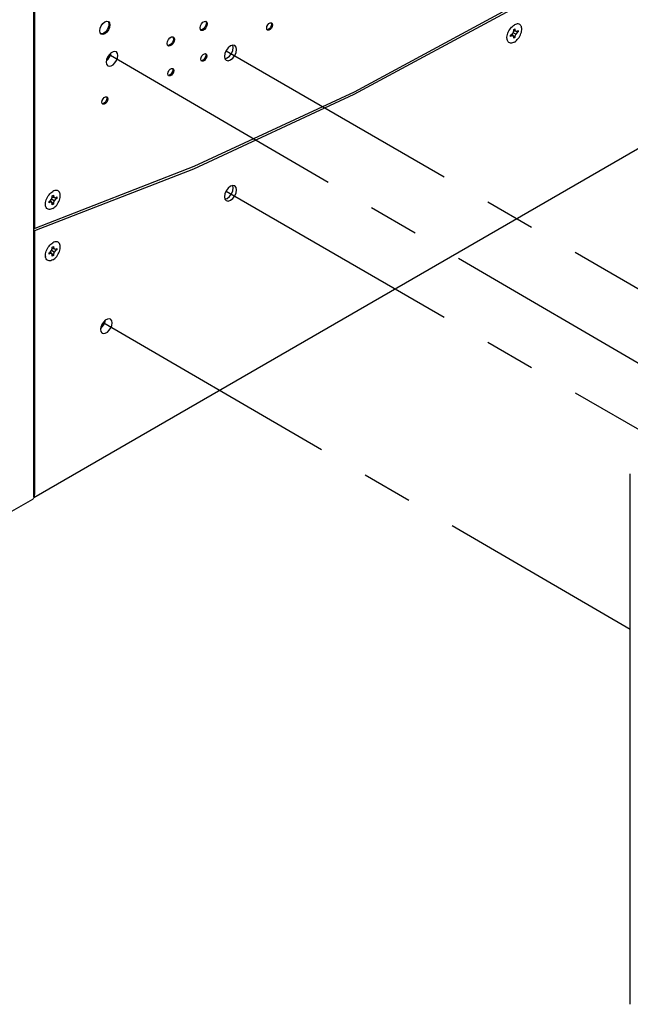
# Model space of a CAD drawing. Header units: inches. Extents: x 0 to 34, y 0 to 22.
# Tile 35 of 66: x 4.5 to 6.2, y 5 to 7.7. Entities that reach past the tile are written whole.
import ezdxf

# ---------------------------------------------------------------- set-up
doc = ezdxf.new("R2010")
doc.units = ezdxf.units.IN
doc.header["$LTSCALE"] = 1.87
doc.header["$MEASUREMENT"] = 0
doc.linetypes.add('CENTER', pattern=[0.6, 0.375, -0.075, 0.075, -0.075])
doc.layers.get('0').update_dxf_attribs({"linetype": 'CONTINUOUS'})
doc.layers.add('DEFAULT_1', color=7, linetype='CENTER')
doc.layers.add('DETAIL', color=7, linetype='CONTINUOUS')

msp = doc.modelspace()

# ---------------------------------------------------------------- linework, layer by layer
at = {"color": 2, "linetype": 'CONTINUOUS'}
for p, q in [((4.5874, 6.4001), (7.2585, 7.9424)), ((4.5875, 6.4014), (4.5875, 7.851)), ((4.5908, 7.1492), (4.5908, 7.8452)), ((5.9273, 7.7705), (5.4793, 7.5288)), ((5.4793, 7.5227), (5.9273, 7.7643)), ((4.771, 7.6993), (4.7721, 7.7062)), ((4.7721, 7.7062), (4.7752, 7.7133)), ((4.7752, 7.7133), (4.7798, 7.7195)), ((4.7798, 7.7195), (4.7852, 7.7239)), ((4.7852, 7.7239), (4.7907, 7.7258)), ((4.7925, 7.7033), (4.7896, 7.699)), ((4.7907, 7.7258), (4.7953, 7.7249)), ((4.7948, 7.708), (4.7925, 7.7033)), ((4.7962, 7.7128), (4.7948, 7.708)), ((4.7953, 7.7249), (4.7984, 7.7214)), ((4.7984, 7.7088), (4.7953, 7.7017)), ((4.7959, 7.7243), (4.7967, 7.7173)), ((4.7967, 7.7173), (4.7962, 7.7128)), ((4.7984, 7.7214), (4.7995, 7.7157)), ((4.7995, 7.7157), (4.7984, 7.7088)), ((5.0504, 7.7071), (5.0514, 7.7127)), ((5.0514, 7.7026), (5.0504, 7.7071)), ((5.0514, 7.7127), (5.0542, 7.7184)), ((5.0542, 7.7184), (5.0582, 7.7229)), ((5.0599, 7.7044), (5.0555, 7.7018)), ((5.0582, 7.7229), (5.0627, 7.7255)), ((5.0627, 7.7028), (5.0582, 7.7002)), ((5.064, 7.7089), (5.0599, 7.7044)), ((5.0627, 7.7255), (5.0667, 7.7256)), ((5.0667, 7.7074), (5.0627, 7.7028)), ((5.0668, 7.7146), (5.064, 7.7089)), ((5.0666, 7.7256), (5.0678, 7.7203)), ((5.0667, 7.7256), (5.0676, 7.7252)), ((5.0695, 7.7131), (5.0667, 7.7074)), ((5.0678, 7.7203), (5.0668, 7.7146)), ((5.0676, 7.7252), (5.0695, 7.7232)), ((5.0695, 7.7232), (5.0705, 7.7187)), ((5.0705, 7.7187), (5.0695, 7.7131)), ((5.2357, 7.7062), (5.2365, 7.7108)), ((5.2365, 7.7026), (5.2357, 7.7062)), ((5.2365, 7.7108), (5.2388, 7.7155)), ((5.243, 7.7043), (5.2377, 7.7013)), ((5.2388, 7.7155), (5.2421, 7.7192)), ((5.2421, 7.7192), (5.2458, 7.7213)), ((5.2458, 7.7028), (5.2421, 7.7006)), ((5.2463, 7.7081), (5.243, 7.7043)), ((5.2458, 7.7213), (5.2491, 7.7214)), ((5.2491, 7.7065), (5.2458, 7.7028)), ((5.2486, 7.7127), (5.2463, 7.7081)), ((5.2485, 7.7214), (5.2494, 7.7173)), ((5.2494, 7.7173), (5.2486, 7.7127)), ((5.2491, 7.7214), (5.2498, 7.7211)), ((5.2514, 7.7111), (5.2491, 7.7065)), ((5.2498, 7.7211), (5.2514, 7.7194)), ((5.2514, 7.7194), (5.2522, 7.7158)), ((5.2522, 7.7158), (5.2514, 7.7111)), ((5.91, 7.6994), (5.912, 7.7028)), ((5.912, 7.7028), (5.9144, 7.706)), ((5.9144, 7.706), (5.9169, 7.7089)), ((5.9169, 7.7089), (5.9195, 7.7115)), ((5.9195, 7.7115), (5.9223, 7.7138)), ((5.9223, 7.7138), (5.9251, 7.7156)), ((5.9234, 7.7032), (5.9267, 7.7051)), ((5.9234, 7.6994), (5.9234, 7.7032)), ((5.9279, 7.717), (5.9251, 7.7156)), ((5.9267, 7.7051), (5.9267, 7.7013)), ((5.9306, 7.718), (5.9279, 7.717)), ((5.9333, 7.7184), (5.9306, 7.718)), ((5.9358, 7.7183), (5.9333, 7.7184)), ((5.9381, 7.7178), (5.9358, 7.7183)), ((5.9402, 7.7168), (5.9381, 7.7178)), ((5.9419, 7.7153), (5.9402, 7.7168)), ((5.9434, 7.7133), (5.9419, 7.7153)), ((5.9445, 7.711), (5.9434, 7.7133)), ((5.9453, 7.7083), (5.9445, 7.711)), ((5.9457, 7.7053), (5.9453, 7.7083)), ((5.9457, 7.7021), (5.9457, 7.7053)), ((4.7721, 7.6937), (4.771, 7.6993)), ((4.7752, 7.6901), (4.7721, 7.6937)), ((4.7788, 7.6911), (4.7747, 7.6907)), ((4.7798, 7.6892), (4.7752, 7.6901)), ((4.7825, 7.6927), (4.7788, 7.6911)), ((4.7852, 7.6911), (4.7798, 7.6892)), ((4.7862, 7.6954), (4.7825, 7.6927)), ((4.7907, 7.6955), (4.7852, 7.6911)), ((4.7896, 7.699), (4.7862, 7.6954)), ((4.7953, 7.7017), (4.7907, 7.6955)), ((4.9624, 7.6751), (4.9665, 7.6796)), ((4.9665, 7.6796), (4.971, 7.6822)), ((4.971, 7.6822), (4.975, 7.6823)), ((4.9749, 7.6823), (4.9761, 7.677)), ((4.975, 7.6823), (4.9758, 7.6819)), ((4.9761, 7.677), (4.975, 7.6713)), ((4.9758, 7.6819), (4.9778, 7.6799)), ((4.9778, 7.6799), (4.9788, 7.6754)), ((4.9788, 7.6754), (4.9778, 7.6698)), ((5.0533, 7.7005), (5.0514, 7.7026)), ((5.0555, 7.7018), (5.0522, 7.7017)), ((5.0542, 7.7001), (5.0533, 7.7005)), ((5.0582, 7.7002), (5.0542, 7.7001)), ((5.2381, 7.7009), (5.2365, 7.7026)), ((5.2388, 7.7006), (5.2381, 7.7009)), ((5.2421, 7.7006), (5.2388, 7.7006)), ((5.9045, 7.6815), (5.9049, 7.685)), ((5.9045, 7.6783), (5.9045, 7.6815)), ((5.9046, 7.6767), (5.9045, 7.6783)), ((5.9049, 7.6753), (5.9046, 7.6767)), ((5.9049, 7.685), (5.9056, 7.6885)), ((5.9056, 7.6885), (5.9067, 7.6922)), ((5.9067, 7.6922), (5.9082, 7.6958)), ((5.9082, 7.6958), (5.91, 7.6994)), ((5.9143, 7.6875), (5.9176, 7.6894)), ((5.9143, 7.6837), (5.9143, 7.6875)), ((5.9176, 7.6856), (5.9143, 7.6837)), ((5.9176, 7.6894), (5.9213, 7.694)), ((5.9213, 7.6853), (5.9176, 7.6856)), ((5.9213, 7.6853), (5.9178, 7.6895)), ((5.9185, 7.6897), (5.9182, 7.6901)), ((5.9226, 7.6849), (5.9185, 7.6897)), ((5.9213, 7.694), (5.9234, 7.6994)), ((5.9288, 7.6896), (5.9213, 7.694)), ((5.9234, 7.6823), (5.9213, 7.6853)), ((5.9267, 7.6804), (5.9226, 7.6849)), ((5.9236, 7.6985), (5.9231, 7.6986)), ((5.9288, 7.6983), (5.9234, 7.6993)), ((5.9234, 7.6784), (5.9234, 7.6823)), ((5.9267, 7.6804), (5.9234, 7.6784)), ((5.9298, 7.6974), (5.9236, 7.6985)), ((5.9267, 7.7013), (5.9288, 7.6983)), ((5.9288, 7.6896), (5.9267, 7.6842)), ((5.9267, 7.6842), (5.9267, 7.6804)), ((5.9288, 7.6983), (5.9325, 7.698)), ((5.9325, 7.6942), (5.9288, 7.6896)), ((5.9358, 7.6961), (5.9298, 7.6974)), ((5.9325, 7.698), (5.9358, 7.6999)), ((5.9358, 7.6961), (5.9325, 7.6942)), ((5.9333, 7.6747), (5.9358, 7.6776)), ((5.9358, 7.6999), (5.9358, 7.6961)), ((5.9358, 7.6776), (5.9381, 7.6808)), ((5.9381, 7.6808), (5.9402, 7.6842)), ((5.9402, 7.6842), (5.9419, 7.6878)), ((5.9419, 7.6878), (5.9434, 7.6914)), ((5.9434, 7.6914), (5.9445, 7.695)), ((5.9445, 7.695), (5.9453, 7.6986)), ((5.9453, 7.6986), (5.9457, 7.7021)), ((4.9586, 7.6638), (4.9596, 7.6694)), ((4.9596, 7.6593), (4.9586, 7.6638)), ((4.9596, 7.6694), (4.9624, 7.6751)), ((4.9616, 7.6572), (4.9596, 7.6593)), ((4.9637, 7.6585), (4.9604, 7.6584)), ((4.9624, 7.6568), (4.9616, 7.6572)), ((4.9665, 7.6569), (4.9624, 7.6568)), ((4.9682, 7.6611), (4.9637, 7.6585)), ((4.971, 7.6595), (4.9665, 7.6569)), ((4.9722, 7.6656), (4.9682, 7.6611)), ((4.975, 7.6641), (4.971, 7.6595)), ((4.975, 7.6713), (4.9722, 7.6656)), ((4.9778, 7.6698), (4.975, 7.6641)), ((5.1285, 7.6518), (5.1231, 7.6444)), ((5.1349, 7.657), (5.1285, 7.6518)), ((5.1414, 7.6592), (5.1349, 7.657)), ((5.1426, 7.6526), (5.1413, 7.6592)), ((5.1413, 7.6444), (5.1426, 7.6526)), ((5.1468, 7.6581), (5.1414, 7.6592)), ((5.1505, 7.6539), (5.1468, 7.6581)), ((5.1517, 7.6473), (5.1505, 7.6539)), ((5.9056, 7.6726), (5.9049, 7.6753)), ((5.9067, 7.6702), (5.9056, 7.6726)), ((5.9082, 7.6683), (5.9067, 7.6702)), ((5.91, 7.6668), (5.9082, 7.6683)), ((5.912, 7.6658), (5.91, 7.6668)), ((5.9144, 7.6652), (5.912, 7.6658)), ((5.9169, 7.6652), (5.9144, 7.6652)), ((5.9195, 7.6656), (5.9169, 7.6652)), ((5.9223, 7.6666), (5.9195, 7.6656)), ((5.9251, 7.668), (5.9223, 7.6666)), ((5.9251, 7.668), (5.9279, 7.6698)), ((5.9279, 7.6698), (5.9306, 7.6721)), ((5.9306, 7.6721), (5.9333, 7.6747)), ((5.0522, 7.6204), (5.053, 7.625)), ((5.053, 7.625), (5.0553, 7.6296)), ((5.0553, 7.6296), (5.0586, 7.6334)), ((5.0586, 7.6334), (5.0623, 7.6355)), ((5.0628, 7.6222), (5.0595, 7.6185)), ((5.0623, 7.6355), (5.0656, 7.6356)), ((5.0656, 7.6207), (5.0623, 7.6169)), ((5.0651, 7.6268), (5.0628, 7.6222)), ((5.065, 7.6356), (5.066, 7.6315)), ((5.066, 7.6315), (5.0651, 7.6268)), ((5.0656, 7.6356), (5.0663, 7.6353)), ((5.0679, 7.6253), (5.0656, 7.6207)), ((5.0663, 7.6353), (5.0679, 7.6336)), ((5.0679, 7.6336), (5.0687, 7.6299)), ((5.0687, 7.6299), (5.0679, 7.6253)), ((5.1194, 7.636), (5.1182, 7.6279)), ((5.1182, 7.6279), (5.1194, 7.6212)), ((5.1231, 7.6444), (5.1194, 7.636)), ((5.1194, 7.6213), (5.1258, 7.6235)), ((5.1194, 7.6212), (5.1231, 7.617)), ((5.1258, 7.6235), (5.1322, 7.6287)), ((5.1322, 7.6287), (5.1376, 7.636)), ((5.1349, 7.6182), (5.1414, 7.6234)), ((5.1376, 7.636), (5.1413, 7.6444)), ((5.1414, 7.6234), (5.1468, 7.6307)), ((5.1468, 7.6307), (5.1505, 7.6391)), ((5.1505, 7.6391), (5.1517, 7.6473)), ((4.9669, 7.5923), (4.9706, 7.5944)), ((4.9706, 7.5944), (4.9739, 7.5945)), ((4.9733, 7.5944), (4.9742, 7.5904)), ((4.9739, 7.5945), (4.9745, 7.5941)), ((4.9745, 7.5941), (4.9762, 7.5925)), ((5.053, 7.6167), (5.0522, 7.6204)), ((5.0546, 7.615), (5.053, 7.6167)), ((5.0595, 7.6185), (5.0542, 7.6154)), ((5.0553, 7.6147), (5.0546, 7.615)), ((5.0586, 7.6148), (5.0553, 7.6147)), ((5.0623, 7.6169), (5.0586, 7.6148)), ((5.1231, 7.617), (5.1285, 7.616)), ((5.1285, 7.616), (5.1349, 7.6182)), ((4.9605, 7.5793), (4.9613, 7.5839)), ((4.9613, 7.5756), (4.9605, 7.5793)), ((4.9613, 7.5839), (4.9636, 7.5885)), ((4.9629, 7.5739), (4.9613, 7.5756)), ((4.9678, 7.5774), (4.9625, 7.5743)), ((4.9636, 7.5736), (4.9629, 7.5739)), ((4.9636, 7.5885), (4.9669, 7.5923)), ((4.9669, 7.5737), (4.9636, 7.5736)), ((4.9706, 7.5758), (4.9669, 7.5737)), ((4.9711, 7.5811), (4.9678, 7.5774)), ((4.9739, 7.5795), (4.9706, 7.5758)), ((4.9734, 7.5857), (4.9711, 7.5811)), ((4.9742, 7.5904), (4.9734, 7.5857)), ((4.9762, 7.5842), (4.9739, 7.5795)), ((4.9762, 7.5925), (4.977, 7.5888)), ((4.977, 7.5888), (4.9762, 7.5842)), ((5.4793, 7.5288), (5.0332, 7.3215)), ((5.0332, 7.3153), (5.4793, 7.5227)), ((5.0332, 7.3215), (4.5908, 7.1492)), ((4.5908, 7.143), (5.0332, 7.3153)), ((5.1349, 7.2662), (5.1285, 7.261)), ((5.1414, 7.2684), (5.1349, 7.2662)), ((5.1426, 7.2618), (5.1413, 7.2685)), ((5.1468, 7.2674), (5.1414, 7.2684)), ((5.1505, 7.2632), (5.1468, 7.2674)), ((4.6257, 7.236), (4.6277, 7.2394)), ((4.6277, 7.2394), (4.63, 7.2426)), ((4.63, 7.2426), (4.6325, 7.2455)), ((4.6325, 7.2455), (4.6352, 7.2481)), ((4.6352, 7.2481), (4.6379, 7.2504)), ((4.6379, 7.2504), (4.6408, 7.2522)), ((4.6391, 7.2398), (4.6424, 7.2418)), ((4.6391, 7.236), (4.6391, 7.2398)), ((4.6436, 7.2536), (4.6408, 7.2522)), ((4.6424, 7.2418), (4.6424, 7.2379)), ((4.6424, 7.2379), (4.6445, 7.2349)), ((4.6463, 7.2546), (4.6436, 7.2536)), ((4.649, 7.255), (4.6463, 7.2546)), ((4.6515, 7.255), (4.649, 7.255)), ((4.6538, 7.2544), (4.6515, 7.255)), ((4.6558, 7.2534), (4.6538, 7.2544)), ((4.6576, 7.2519), (4.6558, 7.2534)), ((4.6591, 7.25), (4.6576, 7.2519)), ((4.6602, 7.2476), (4.6591, 7.25)), ((4.661, 7.2449), (4.6602, 7.2476)), ((4.6613, 7.2419), (4.661, 7.2449)), ((4.661, 7.2352), (4.6613, 7.2387)), ((4.6613, 7.2387), (4.6613, 7.2419)), ((5.1194, 7.2453), (5.1182, 7.2371)), ((5.1182, 7.2371), (5.1194, 7.2304)), ((5.1231, 7.2537), (5.1194, 7.2453)), ((5.1285, 7.261), (5.1231, 7.2537)), ((5.1258, 7.2327), (5.1322, 7.2379)), ((5.1322, 7.2379), (5.1376, 7.2453)), ((5.1376, 7.2453), (5.1413, 7.2536)), ((5.1413, 7.2536), (5.1426, 7.2618)), ((5.1414, 7.2326), (5.1468, 7.24)), ((5.1468, 7.24), (5.1505, 7.2483)), ((5.1517, 7.2565), (5.1505, 7.2632)), ((5.1505, 7.2483), (5.1517, 7.2565)), ((4.6202, 7.2181), (4.6205, 7.2216)), ((4.6202, 7.2149), (4.6202, 7.2181)), ((4.6203, 7.2133), (4.6202, 7.2149)), ((4.6203, 7.2134), (4.6203, 7.2133)), ((4.6205, 7.2119), (4.6203, 7.2133)), ((4.6205, 7.2216), (4.6213, 7.2252)), ((4.6213, 7.2092), (4.6205, 7.2119)), ((4.6213, 7.2252), (4.6224, 7.2288)), ((4.6224, 7.2288), (4.6239, 7.2324)), ((4.6239, 7.2324), (4.6257, 7.236)), ((4.63, 7.2241), (4.6333, 7.226)), ((4.63, 7.2203), (4.63, 7.2241)), ((4.6333, 7.2222), (4.63, 7.2203)), ((4.6333, 7.226), (4.637, 7.2306)), ((4.637, 7.2219), (4.6333, 7.2222)), ((4.637, 7.2219), (4.6334, 7.2261)), ((4.6342, 7.2263), (4.6339, 7.2267)), ((4.6383, 7.2215), (4.6342, 7.2263)), ((4.637, 7.2306), (4.6391, 7.236)), ((4.6445, 7.2262), (4.637, 7.2306)), ((4.6391, 7.2189), (4.637, 7.2219)), ((4.6424, 7.217), (4.6383, 7.2215)), ((4.6393, 7.2351), (4.6388, 7.2352)), ((4.6445, 7.2349), (4.6391, 7.2359)), ((4.6391, 7.2151), (4.6391, 7.2189)), ((4.6424, 7.217), (4.6391, 7.2151)), ((4.6455, 7.234), (4.6393, 7.2351)), ((4.6445, 7.2262), (4.6424, 7.2208)), ((4.6424, 7.2208), (4.6424, 7.217)), ((4.6445, 7.2349), (4.6482, 7.2346)), ((4.6482, 7.2308), (4.6445, 7.2262)), ((4.6515, 7.2327), (4.6455, 7.234)), ((4.6463, 7.2087), (4.649, 7.2113)), ((4.6482, 7.2346), (4.6515, 7.2365)), ((4.6515, 7.2327), (4.6482, 7.2308)), ((4.649, 7.2113), (4.6515, 7.2142)), ((4.6515, 7.2365), (4.6515, 7.2327)), ((4.6515, 7.2142), (4.6538, 7.2174)), ((4.6538, 7.2174), (4.6558, 7.2209)), ((4.6558, 7.2209), (4.6576, 7.2244)), ((4.6576, 7.2244), (4.6591, 7.228)), ((4.6591, 7.228), (4.6602, 7.2317)), ((4.6602, 7.2317), (4.661, 7.2352)), ((5.1194, 7.2305), (5.1258, 7.2327)), ((5.1194, 7.2304), (5.1231, 7.2263)), ((5.1231, 7.2263), (5.1285, 7.2252)), ((5.1285, 7.2252), (5.1349, 7.2274)), ((5.1349, 7.2274), (5.1414, 7.2326)), ((4.6224, 7.2069), (4.6213, 7.2092)), ((4.6239, 7.2049), (4.6224, 7.2069)), ((4.6257, 7.2034), (4.6239, 7.2049)), ((4.6277, 7.2024), (4.6257, 7.2034)), ((4.63, 7.2019), (4.6277, 7.2024)), ((4.6325, 7.2018), (4.63, 7.2019)), ((4.6352, 7.2022), (4.6325, 7.2018)), ((4.6379, 7.2032), (4.6352, 7.2022)), ((4.6408, 7.2046), (4.6379, 7.2032)), ((4.6408, 7.2046), (4.6436, 7.2064)), ((4.6436, 7.2064), (4.6463, 7.2087)), ((4.5875, 7.1511), (4.5908, 7.1492)), ((4.5875, 7.1449), (4.5908, 7.143)), ((4.5908, 6.4109), (4.5908, 7.143)), ((4.63, 7.0996), (4.6325, 7.1025)), ((4.6325, 7.1025), (4.6352, 7.1051)), ((4.6352, 7.1051), (4.6379, 7.1074)), ((4.6379, 7.1074), (4.6408, 7.1092)), ((4.6436, 7.1106), (4.6408, 7.1092)), ((4.6463, 7.1116), (4.6436, 7.1106)), ((4.649, 7.112), (4.6463, 7.1116)), ((4.6515, 7.112), (4.649, 7.112)), ((4.6538, 7.1114), (4.6515, 7.112)), ((4.6558, 7.1104), (4.6538, 7.1114)), ((4.6576, 7.1089), (4.6558, 7.1104)), ((4.6591, 7.107), (4.6576, 7.1089)), ((4.6602, 7.1046), (4.6591, 7.107)), ((4.661, 7.1019), (4.6602, 7.1046)), ((4.6613, 7.0989), (4.661, 7.1019)), ((4.6202, 7.0751), (4.6205, 7.0786)), ((4.6202, 7.0719), (4.6202, 7.0751)), ((4.6205, 7.0786), (4.6213, 7.0822)), ((4.6213, 7.0822), (4.6224, 7.0858)), ((4.6224, 7.0858), (4.6239, 7.0894)), ((4.6239, 7.0894), (4.6257, 7.093)), ((4.6257, 7.093), (4.6277, 7.0964)), ((4.6277, 7.0964), (4.63, 7.0996)), ((4.63, 7.0811), (4.6333, 7.083)), ((4.63, 7.0773), (4.63, 7.0811)), ((4.6333, 7.0792), (4.63, 7.0773)), ((4.6333, 7.083), (4.637, 7.0876)), ((4.637, 7.0789), (4.6333, 7.0792)), ((4.637, 7.0789), (4.6334, 7.0831)), ((4.6342, 7.0833), (4.6339, 7.0837)), ((4.6383, 7.0785), (4.6342, 7.0833)), ((4.637, 7.0876), (4.6391, 7.093)), ((4.6445, 7.0832), (4.637, 7.0876)), ((4.6391, 7.0759), (4.637, 7.0789)), ((4.6424, 7.074), (4.6383, 7.0785)), ((4.6393, 7.0921), (4.6388, 7.0922)), ((4.6391, 7.0968), (4.6424, 7.0988)), ((4.6391, 7.093), (4.6391, 7.0968)), ((4.6445, 7.0919), (4.6391, 7.0929)), ((4.6391, 7.0721), (4.6391, 7.0759)), ((4.6424, 7.074), (4.6391, 7.0721)), ((4.6455, 7.091), (4.6393, 7.0921)), ((4.6424, 7.0988), (4.6424, 7.0949)), ((4.6424, 7.0949), (4.6445, 7.0919)), ((4.6445, 7.0832), (4.6424, 7.0778)), ((4.6424, 7.0778), (4.6424, 7.074)), ((4.6445, 7.0919), (4.6482, 7.0916)), ((4.6482, 7.0878), (4.6445, 7.0832)), ((4.6515, 7.0897), (4.6455, 7.091)), ((4.6482, 7.0916), (4.6515, 7.0935)), ((4.6515, 7.0897), (4.6482, 7.0878)), ((4.6515, 7.0935), (4.6515, 7.0897)), ((4.6515, 7.0712), (4.6538, 7.0744)), ((4.6538, 7.0744), (4.6558, 7.0779)), ((4.6558, 7.0779), (4.6576, 7.0814)), ((4.6576, 7.0814), (4.6591, 7.085)), ((4.6591, 7.085), (4.6602, 7.0887)), ((4.6602, 7.0887), (4.661, 7.0922)), ((4.661, 7.0922), (4.6613, 7.0957)), ((4.6613, 7.0957), (4.6613, 7.0989)), ((4.6203, 7.0703), (4.6202, 7.0719)), ((4.6203, 7.0704), (4.6203, 7.0703)), ((4.6205, 7.0689), (4.6203, 7.0703)), ((4.6213, 7.0662), (4.6205, 7.0689)), ((4.6224, 7.0639), (4.6213, 7.0662)), ((4.6239, 7.0619), (4.6224, 7.0639)), ((4.6257, 7.0604), (4.6239, 7.0619)), ((4.6277, 7.0594), (4.6257, 7.0604)), ((4.63, 7.0589), (4.6277, 7.0594)), ((4.6325, 7.0588), (4.63, 7.0589)), ((4.6352, 7.0592), (4.6325, 7.0588)), ((4.6379, 7.0602), (4.6352, 7.0592)), ((4.6408, 7.0616), (4.6379, 7.0602)), ((4.6408, 7.0616), (4.6436, 7.0634)), ((4.6436, 7.0634), (4.6463, 7.0657)), ((4.6463, 7.0657), (4.649, 7.0683)), ((4.649, 7.0683), (4.6515, 7.0712)), ((6.2477, 4.9889), (6.2477, 6.4659)), ((4.5132, 6.3541), (4.5849, 6.3955)), ((4.585, 6.3955), (4.5849, 6.3955)), ((4.5861, 6.3965), (4.585, 6.3955)), ((4.5869, 6.3978), (4.5861, 6.3965)), ((4.5874, 6.3995), (4.5869, 6.3978)), ((4.5875, 6.4014), (4.5874, 6.3995)), ((4.5875, 6.4014), (4.5894, 6.4036)), ((4.5894, 6.4036), (4.5908, 6.4109))]:
    msp.add_line(p, q, dxfattribs=at)
at = {"layer": 'DEFAULT_1', "color": 2, "linetype": 'CENTER'}
for p, q in [((4.8007, 7.631), (6.7202, 6.5118)), ((5.1227, 7.6435), (6.9015, 6.6165)), ((5.1227, 7.2527), (6.3585, 6.5392)), ((4.7824, 6.8858), (6.2477, 6.0338))]:
    msp.add_line(p, q, dxfattribs=at)
at = {"layer": 'DETAIL', "color": 2, "linetype": 'CONTINUOUS'}
for p, q in [((4.7897, 7.6154), (4.7949, 7.6206)), ((4.793, 7.6262), (4.7902, 7.619)), ((4.7973, 7.6327), (4.793, 7.6262)), ((4.7949, 7.6206), (4.7991, 7.6272)), ((4.8025, 7.6379), (4.7973, 7.6327)), ((4.7991, 7.6272), (4.8019, 7.6343)), ((4.8019, 7.6343), (4.8024, 7.6379)), ((4.808, 7.6411), (4.8025, 7.6379)), ((4.8132, 7.642), (4.808, 7.6411)), ((4.8165, 7.6409), (4.8132, 7.642)), ((4.8175, 7.6403), (4.8165, 7.6409)), ((4.8203, 7.6364), (4.8175, 7.6403)), ((4.8175, 7.6166), (4.8203, 7.6237)), ((4.8212, 7.6306), (4.8203, 7.6364)), ((4.8203, 7.6237), (4.8212, 7.6306)), ((4.7902, 7.619), (4.7893, 7.6122)), ((4.7893, 7.6122), (4.7902, 7.6064)), ((4.7902, 7.6064), (4.793, 7.6025)), ((4.793, 7.6025), (4.794, 7.6018)), ((4.794, 7.6018), (4.7973, 7.6008)), ((4.7973, 7.6008), (4.8025, 7.6016)), ((4.8025, 7.6016), (4.808, 7.6048)), ((4.808, 7.6048), (4.8132, 7.61)), ((4.8132, 7.61), (4.8175, 7.6166)), ((4.7802, 7.5095), (4.7835, 7.5133)), ((4.7835, 7.5133), (4.7872, 7.5154)), ((4.7872, 7.5154), (4.7905, 7.5154)), ((4.79, 7.5154), (4.7909, 7.5114)), ((4.7909, 7.5114), (4.7901, 7.5067)), ((4.7905, 7.5154), (4.7912, 7.5151)), ((4.7912, 7.5151), (4.7928, 7.5135)), ((4.7928, 7.5135), (4.7936, 7.5098)), ((4.7771, 7.5003), (4.7779, 7.5049)), ((4.7779, 7.4966), (4.7771, 7.5003)), ((4.7779, 7.5049), (4.7802, 7.5095)), ((4.7796, 7.4949), (4.7779, 7.4966)), ((4.7845, 7.4984), (4.7792, 7.4953)), ((4.7802, 7.4946), (4.7796, 7.4949)), ((4.7835, 7.4947), (4.7802, 7.4946)), ((4.7872, 7.4968), (4.7835, 7.4947)), ((4.7877, 7.5021), (4.7845, 7.4984)), ((4.7905, 7.5005), (4.7872, 7.4968)), ((4.7901, 7.5067), (4.7877, 7.5021)), ((4.7928, 7.5052), (4.7905, 7.5005)), ((4.7936, 7.5098), (4.7928, 7.5052)), ((4.7772, 6.8816), (4.7744, 6.8744)), ((4.7814, 6.8881), (4.7772, 6.8816)), ((4.779, 6.876), (4.7833, 6.8826)), ((4.7866, 6.8933), (4.7814, 6.8881)), ((4.7833, 6.8826), (4.7861, 6.8897)), ((4.7861, 6.8897), (4.7866, 6.8933)), ((4.7922, 6.8965), (4.7866, 6.8933)), ((4.7974, 6.8974), (4.7922, 6.8965)), ((4.8007, 6.8963), (4.7974, 6.8974)), ((4.8016, 6.8957), (4.8007, 6.8963)), ((4.8044, 6.8918), (4.8016, 6.8957)), ((4.8054, 6.886), (4.8044, 6.8918)), ((4.8044, 6.8792), (4.8054, 6.886)), ((4.7744, 6.8744), (4.7734, 6.8676)), ((4.7734, 6.8676), (4.7744, 6.8618)), ((4.7738, 6.8708), (4.779, 6.876)), ((4.7744, 6.8618), (4.7772, 6.8579)), ((4.7772, 6.8579), (4.7781, 6.8572)), ((4.7781, 6.8572), (4.7814, 6.8562)), ((4.7814, 6.8562), (4.7866, 6.857)), ((4.7866, 6.857), (4.7922, 6.8602)), ((4.7922, 6.8602), (4.7974, 6.8654)), ((4.7974, 6.8654), (4.8016, 6.872)), ((4.8016, 6.872), (4.8044, 6.8792))]:
    msp.add_line(p, q, dxfattribs=at)

doc.saveas('drawing.dxf')
